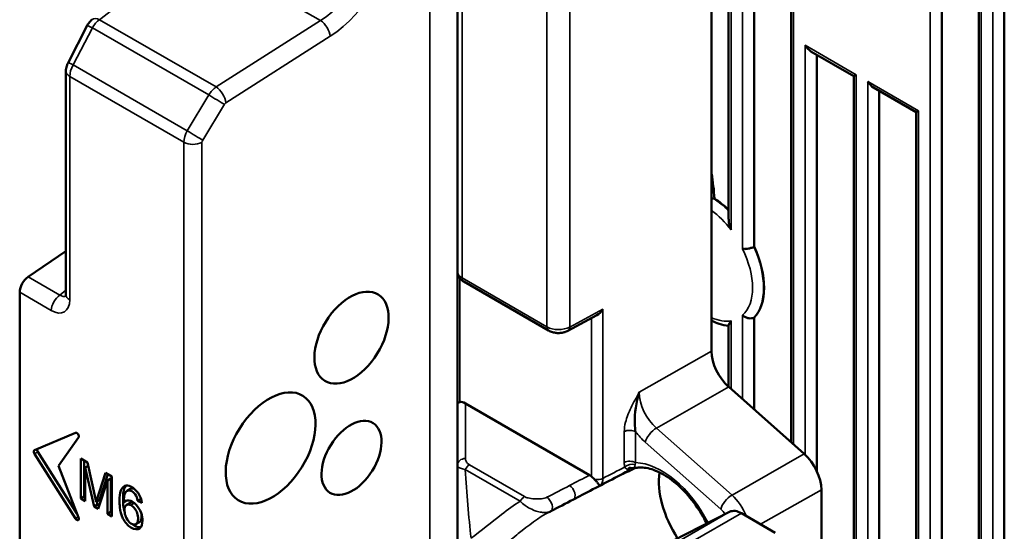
# Model space of a CAD drawing. Header units: millimetres. Extents: x 0 to 4638, y -120 to 1188.
# Tile 178 of 256: x 1324 to 1364, y 462 to 483. Entities that reach past the tile are written whole.
import ezdxf

# ---------------------------------------------------------------- set-up
doc = ezdxf.new("R2010")
doc.units = ezdxf.units.MM
doc.header["$LTSCALE"] = 2
doc.layers.add('Sichtbar (ISO)', color=7, linetype='Continuous', lineweight=50)
doc.layers.add('Sichtbar schmal (ISO)', color=7, linetype='Continuous', lineweight=35)

msp = doc.modelspace()

# ---------------------------------------------------------------- linework, layer by layer
at = {"layer": 'Sichtbar (ISO)'}
for p, q in [((1352.6795, 475.0811), (1352.6795, 498.4558)), ((1351.9816, 469.6787), (1351.9816, 497.8957)), ((1353.7199, 473.9436), (1353.7199, 497.4493)), ((1355.2251, 465.9677), (1355.2251, 496.9861)), ((1362.8618, 450.6426), (1362.8618, 492.1613)), ((1361.3567, 449.384), (1361.3567, 491.8494)), ((1363.9023, 451.4757), (1363.9023, 486.8486)), ((1341.6343, 472.9403), (1341.6343, 486.1562)), ((1325.7836, 481.4327), (1326.5687, 482.9475)), ((1357.7706, 480.8881), (1356.0298, 481.8932)), ((1356.2655, 464.8073), (1356.2655, 481.7571)), ((1325.6983, 471.9904), (1325.6983, 481.0931)), ((1357.8683, 480.9445), (1357.7706, 480.8881)), ((1357.7706, 459.5788), (1357.7706, 480.8881)), ((1360.3162, 479.4184), (1358.5754, 480.4235)), ((1358.8111, 458.5411), (1358.8111, 480.2874)), ((1360.4139, 479.4748), (1360.3162, 479.4184)), ((1360.3162, 448.3923), (1360.3162, 479.4184)), ((1324.1595, 472.7144), (1325.6983, 473.7583)), ((1341.6343, 467.5533), (1341.6343, 472.9403)), ((1341.8986, 472.5155), (1345.3507, 470.5224)), ((1323.8152, 430.1309), (1323.8152, 472.0818)), ((1347.3133, 471.1455), (1346.1385, 470.5129)), ((1353.7199, 467.3024), (1353.7199, 471.0534)), ((1352.6795, 468.225), (1352.6795, 470.7324)), ((1352.68, 468.2245), (1355.7577, 465.4954)), ((1341.6343, 465.0393), (1341.6343, 467.5533)), ((1347.0204, 464.6361), (1341.9677, 467.5533)), ((1324.4145, 465.6471), (1326.0861, 466.36)), ((1326.2099, 466.1707), (1325.3944, 465.0105)), ((1324.4145, 465.5054), (1326.0861, 462.8624)), ((1324.5559, 465.5871), (1326.1464, 463.0723)), ((1326.2099, 462.9087), (1325.3944, 465.0105)), ((1326.2992, 465.3112), (1326.2992, 463.6782)), ((1326.5806, 465.1488), (1326.2992, 465.3112)), ((1326.4406, 465.2296), (1326.4406, 463.7599)), ((1326.6093, 465.0167), (1326.4788, 464.9414)), ((1326.9271, 463.5509), (1326.5806, 465.1488)), ((1341.6343, 461.6014), (1341.6343, 465.0393)), ((1326.4788, 464.9414), (1326.8465, 463.3623)), ((1326.4788, 463.5745), (1326.4788, 464.9414)), ((1327.3118, 464.7266), (1326.9271, 463.5509)), ((1327.4083, 464.6709), (1327.0685, 463.6325)), ((1327.5635, 464.5813), (1327.3118, 464.7266)), ((1348.6312, 464.7972), (1348.6312, 464.9303)), ((1327.0148, 463.2651), (1327.3839, 464.4188)), ((1327.5253, 464.5005), (1327.3839, 464.4188)), ((1327.3839, 464.4188), (1327.3839, 463.052)), ((1327.5253, 464.5005), (1327.5253, 463.1336)), ((1327.5635, 462.9483), (1327.5635, 464.5813)), ((1328.1894, 463.994), (1328.3309, 464.0757)), ((1346.7133, 463.8278), (1346.7132, 463.8278)), ((1356.456, 458.7264), (1356.456, 464.0413)), ((1326.4406, 463.7599), (1326.2992, 463.6782)), ((1326.2992, 463.6782), (1326.4788, 463.5745)), ((1326.4406, 463.7599), (1326.4788, 463.7378)), ((1326.9879, 463.4439), (1326.8465, 463.3623)), ((1327.0685, 463.6325), (1326.9271, 463.5509)), ((1326.9588, 463.5691), (1326.9879, 463.4439)), ((1326.9879, 463.4439), (1327.0589, 463.4029)), ((1328.1647, 463.6008), (1328.0528, 463.5362)), ((1328.1661, 463.418), (1328.3075, 463.4996)), ((1328.7545, 463.6669), (1328.6157, 463.5868)), ((1328.6157, 463.5868), (1328.7882, 463.5035)), ((1326.8465, 463.3623), (1327.0148, 463.2651)), ((1327.5253, 463.1336), (1327.3839, 463.052)), ((1327.3839, 463.052), (1327.5635, 462.9483)), ((1327.5253, 463.1336), (1327.5635, 463.1116)), ((1352.7202, 463.139), (1347.9482, 460.708)), ((1354.5743, 462.2905), (1353.2048, 463.0811)), ((1328.5494, 462.6372), (1328.6908, 462.7188))]:
    msp.add_line(p, q, dxfattribs=at)
for centre, major_axis, ratio, start_param, end_param in [((1356.0298, 482.2781), (0.2357, -0.4082), 0.5773503, 4.712389, 5.4977871), ((1358.5754, 480.8084), (-0.2357, 0.4082), 0.5773503, 1.5707963, 2.3561945), ((1345.8534, 478.9454), (4.4318, -7.6762), 0.5773503, 0.863442, 0.9966336), ((1352.0754, 473.3344), (4.2791, 0.1446), 0.5993613, 1.5443489, 1.5539494), ((1351.9816, 473.5021), (1.5146, -2.6233), 0.5773503, 2.0243332, 2.3000318), ((1353.6547, 474.0642), (-0.0603, -0.1397), 0.8521041, 0.802775, 0.9791437), ((1351.9816, 473.5021), (1.5146, -2.6233), 0.5773503, 0.1614013, 1.4093951), ((1324.1923, 472.2996), (0.2667, 0.4619), 0.5773503, 0.8726646, 2.3561945), ((1326.2316, 471.9904), (-0.5333, 0), 0.5773503, 0, 0.0002313), ((1347.3306, 471.5333), (0.2417, 0.4047), 0.5671877, 3.9011102, 4.703363), ((1353.6547, 470.9912), (0.1328, 0.0743), 0.1801287, 0.9597196, 1.1360884), ((1352.925, 469.135), (0.6669, -1.1546), 0.5778902, 3.9272073, 5.2352695), ((1341.9677, 467.5533), (-0.3333, 0), 0.2391463, 5.4977871, 6.2831853), ((1341.9677, 467.2812), (-0.296, 0.296), 0.5176381, 5.1900473, 5.9754455), ((1326.1395, 466.2583), (-0.0575, 0.0996), 0.5773503, 3.403392, 6.2133721), ((1324.4678, 465.5455), (-0.0575, 0.0996), 0.5773503, 6.2133721, 7.9237948), ((1324.6093, 465.6271), (0.0575, -0.0996), 0.5773503, 3.6662931, 4.7822022), ((1355.5126, 464.5849), (0.6669, -1.1546), 0.5778902, 0.7856146, 2.0936769), ((1347.0204, 464.3633), (0.1671, -0.2894), 0.577282, 2.0354305, 2.3561589), ((1349.9228, 461.9711), (-1.5675, 2.715), 0.5773503, 6.1197456, 6.2084514), ((1348.1601, 465.332), (0.3331, -0.577), 0.5773483, 6.2580142, 6.6292476), ((1351.9816, 463.1598), (1.5167, -2.6269), 0.5773503, 3.7807977, 4.7991013), ((1345.2805, 463.4583), (0.1539, -0.2957), 0.5467339, 6.2635027, 6.2831853), ((1353.2048, 462.2646), (-0.5, 0.866), 0.5773503, 5.4977871, 6.2528915), ((1326.1395, 462.9024), (0.0575, -0.0996), 0.5773503, 4.7822022, 7.5921822)]:
    msp.add_ellipse(centre, major_axis=major_axis, ratio=ratio, start_param=start_param, end_param=end_param, dxfattribs=at)
for centre, major_axis in [((1337.3242, 470.2342), (1.0892, 1.7571)), ((1334.0311, 465.7396), (1.3176, 2.1255)), ((1337.3242, 465.3352), (0.8784, 1.417))]:
    msp.add_ellipse(centre, major_axis=major_axis, ratio=0.5971344, dxfattribs=at)
for points, knots in [([(1326.5687, 482.9475), (1326.6026, 483.0129), (1326.6462, 483.074), (1326.7187, 483.149), (1326.742, 483.1701), (1326.7666, 483.1894)], [0, 0, 0, 0, 0.033126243, 0.033126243, 0.047314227, 0.047314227, 0.047314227, 0.047314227]), ([(1325.6983, 481.0931), (1325.6983, 481.1649), (1325.7102, 481.2374), (1325.7451, 481.3498), (1325.7626, 481.3923), (1325.7836, 481.4327)], [0, 0, 0, 0, 0.032596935, 0.032596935, 0.053101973, 0.053101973, 0.053101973, 0.053101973]), ([(1352.6795, 475.0811), (1352.6795, 475.0191), (1352.6874, 474.9493), (1352.7207, 474.7886), (1352.7463, 474.7043), (1352.7761, 474.6233), (1352.7766, 474.622), (1352.7771, 474.6207)], [0.192559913, 0.192559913, 0.192559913, 0.192559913, 0.227646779, 0.227646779, 0.266875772, 0.266875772, 0.267521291, 0.267521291, 0.267521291, 0.267521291]), ([(1353.2485, 473.8513), (1353.249, 473.8512), (1353.2495, 473.8511), (1353.267, 473.848), (1353.2859, 473.846), (1353.3263, 473.8442), (1353.3479, 473.8443), (1353.4108, 473.8477), (1353.4538, 473.8532), (1353.5388, 473.8706), (1353.5799, 473.882), (1353.6474, 473.9061), (1353.6743, 473.9177), (1353.6985, 473.9301)], [-0.000338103, -0.000338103, -0.000338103, -0.000338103, 0, 0, 0.011380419, 0.011380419, 0.022695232, 0.022695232, 0.042813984, 0.042813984, 0.061952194, 0.061952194, 0.076251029, 0.076251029, 0.076251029, 0.076251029]), ([(1341.6343, 472.9403), (1341.6343, 472.9), (1341.64, 472.8597), (1341.6607, 472.7842), (1341.6756, 472.749), (1341.7113, 472.6856), (1341.732, 472.6574), (1341.7762, 472.6073), (1341.7997, 472.5855), (1341.8482, 472.5469), (1341.8732, 472.5302), (1341.8986, 472.5155)], [3.92699082, 3.92699082, 3.92699082, 3.92699082, 4.08407045, 4.08407045, 4.24115008, 4.24115008, 4.39822972, 4.39822972, 4.55530935, 4.55530935, 4.71238898, 4.71238898, 4.71238898, 4.71238898]), ([(1325.6887, 471.9144), (1325.6887, 471.9144), (1325.6893, 471.9156), (1325.6912, 471.9217), (1325.6929, 471.928), (1325.6965, 471.9498), (1325.6983, 471.9678), (1325.6983, 471.9904)], [0.041643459, 0.041643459, 0.041643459, 0.041643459, 0.051659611, 0.051659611, 0.065754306, 0.065754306, 0.084488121, 0.084488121, 0.084488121, 0.084488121]), ([(1353.6985, 471.0442), (1353.6743, 471.0332), (1353.6474, 471.0254), (1353.5799, 471.0153), (1353.5388, 471.0158), (1353.4538, 471.0293), (1353.4108, 471.0428), (1353.3479, 471.0725), (1353.3263, 471.0848), (1353.2859, 471.1125), (1353.267, 471.1278), (1353.2495, 471.1447), (1353.249, 471.1452), (1353.2485, 471.1457)], [0.085016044, 0.085016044, 0.085016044, 0.085016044, 0.099314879, 0.099314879, 0.118453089, 0.118453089, 0.138571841, 0.138571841, 0.149886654, 0.149886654, 0.161267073, 0.161267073, 0.161605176, 0.161605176, 0.161605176, 0.161605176]), ([(1351.9816, 470.9245), (1352.0852, 470.8739), (1352.1898, 470.8314), (1352.4228, 470.7569), (1352.5516, 470.7292), (1352.6795, 470.7166)], [4.78924484, 4.78924484, 4.78924484, 4.78924484, 4.93176238, 4.93176238, 5.10579953, 5.10579953, 5.10579953, 5.10579953]), ([(1352.7771, 470.9206), (1352.7766, 470.9199), (1352.7761, 470.9191), (1352.7463, 470.8731), (1352.7207, 470.8316), (1352.6874, 470.7675), (1352.6795, 470.7459), (1352.6795, 470.7324)], [-0.000645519, -0.000645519, -0.000645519, -0.000645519, 0, 0, 0.039228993, 0.039228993, 0.074315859, 0.074315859, 0.074315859, 0.074315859]), ([(1345.3507, 470.5224), (1345.4005, 470.4937), (1345.4519, 470.4726), (1345.5564, 470.4413), (1345.6097, 470.4312), (1345.7169, 470.4205), (1345.7709, 470.42), (1345.8783, 470.4285), (1345.9317, 470.4375), (1346.0367, 470.4663), (1346.0883, 470.486), (1346.1385, 470.5129)], [4.712389, 4.712389, 4.712389, 4.712389, 5.0195669, 5.0195669, 5.3267449, 5.3267449, 5.6339228, 5.6339228, 5.9411008, 5.9411008, 6.2482787, 6.2482787, 6.2482787, 6.2482787]), ([(1349.0408, 468.0074), (1348.9128, 467.6057), (1348.843, 467.164), (1348.8579, 466.7321), (1348.8619, 466.6188), (1348.8724, 466.506), (1348.8917, 466.4024)], [0, 0, 0, 0, 0.7920801, 0.7920801, 0.7920801, 1, 1, 1, 1]), ([(1348.5865, 464.8545), (1348.5935, 464.8676), (1348.6007, 464.8804), (1348.6156, 464.9057), (1348.6232, 464.918), (1348.6312, 464.9304)], [-0.021041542, -0.021041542, -0.021041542, -0.021041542, -0.01056653, -0.01056653, 0, 0, 0, 0]), ([(1348.6312, 464.9304), (1348.6588, 464.9274), (1348.6908, 464.9243), (1348.7508, 464.9187), (1348.7817, 464.9159), (1348.8022, 464.9141)], [0.000029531, 0.000029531, 0.000029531, 0.000029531, 0.019621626, 0.019621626, 0.045431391, 0.045431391, 0.045431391, 0.045431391]), ([(1348.8524, 464.9185), (1348.8413, 464.9157), (1348.8306, 464.914), (1348.8147, 464.9134), (1348.8084, 464.9136), (1348.8022, 464.9141)], [0.172298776, 0.172298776, 0.172298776, 0.172298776, 0.178830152, 0.178830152, 0.182984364, 0.182984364, 0.182984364, 0.182984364]), ([(1351.787, 462.6636), (1351.6924, 462.8524), (1351.5863, 463.0372), (1351.289, 463.4937), (1351.0838, 463.7535), (1350.651, 464.2058), (1350.4236, 464.3986), (1349.9748, 464.6988), (1349.7536, 464.8068), (1349.342, 464.9365), (1349.1529, 464.9572), (1348.942, 464.9367), (1348.8961, 464.9289), (1348.8524, 464.9182)], [6.9665114, 6.9665114, 6.9665114, 6.9665114, 7.1614248, 7.1614248, 7.4690982, 7.4690982, 7.774886, 7.774886, 8.0774151, 8.0774151, 8.3827403, 8.3827403, 8.4727583, 8.4727583, 8.4727583, 8.4727583]), ([(1328.7882, 463.5035), (1328.7702, 463.6386), (1328.6907, 463.8978), (1328.3598, 464.1975), (1328.0631, 464.2337), (1327.9014, 463.9951), (1327.8751, 463.6576), (1327.8853, 463.2834), (1327.978, 462.8538), (1328.3513, 462.4244), (1328.7448, 462.3909), (1328.837, 462.7385), (1328.7781, 463.1073), (1328.5845, 463.4292), (1328.2898, 463.6415), (1328.1386, 463.6125), (1328.0528, 463.5362)], [0, 0, 0, 0, 0.0637389, 0.1430362, 0.2056704, 0.272675, 0.3588786, 0.4154977, 0.4956792, 0.5789967, 0.6715231, 0.7501793, 0.8082882, 0.8702872, 0.920762, 1, 1, 1, 1]), ([(1347.2169, 464.4609), (1347.1974, 464.4812), (1347.1767, 464.5013), (1347.135, 464.5411), (1347.1143, 464.5605), (1347.0949, 464.5792)], [-0.025942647, -0.025942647, -0.025942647, -0.025942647, -0.013023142, -0.013023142, -0.000000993, -0.000000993, -0.000000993, -0.000000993]), ([(1347.4321, 464.2037), (1347.4294, 464.2057), (1347.4215, 464.2168), (1347.4077, 464.2354), (1347.3947, 464.253), (1347.376, 464.2779), (1347.3522, 464.3075), (1347.3297, 464.3355), (1347.3018, 464.3687), (1347.2701, 464.4039), (1347.2536, 464.4223), (1347.2356, 464.4416), (1347.2169, 464.4609)], [0, 0, 0, 0, 0.3020537, 0.3020537, 0.3020537, 0.5880052, 0.5880052, 0.5880052, 0.8584203, 0.8584203, 0.8584203, 1, 1, 1, 1]), ([(1328.1424, 464.2077), (1328.1145, 464.1733), (1328.0388, 464.0261), (1328.0165, 463.7392), (1328.0251, 463.4234), (1328.0584, 463.2314), (1328.083, 463.1462)], [0.23714805, 0.23714805, 0.23714805, 0.23714805, 0.27267495, 0.35887856, 0.41549767, 0.46089095, 0.46089095, 0.46089095, 0.46089095]), ([(1328.6157, 463.5868), (1328.6004, 463.6932), (1328.5445, 463.8525), (1328.3191, 464.0461), (1328.1404, 463.9949), (1328.0633, 463.7937), (1328.0468, 463.6368), (1328.0528, 463.5362)], [0, 0, 0, 0, 0.1971508, 0.367059, 0.5792559, 0.7686726, 1, 1, 1, 1]), ([(1328.3413, 463.4104), (1328.3273, 463.4176), (1328.2728, 463.4406), (1328.1733, 463.4399), (1328.0736, 463.3373), (1328.0747, 463.1193), (1328.1514, 462.8627), (1328.2719, 462.7123), (1328.3413, 462.6658)], [0, 0, 0, 0, 0.0458474, 0.1838259, 0.355507, 0.5859181, 0.7743866, 1, 1, 1, 1]), ([(1328.4828, 463.4921), (1328.4688, 463.4992), (1328.4142, 463.5222), (1328.3535, 463.5218), (1328.3147, 463.5037), (1328.3075, 463.4996)], [0, 0, 0, 0, 0.04584742, 0.18382589, 0.21684486, 0.21684486, 0.21684486, 0.21684486]), ([(1328.3413, 462.6658), (1328.4242, 462.6102), (1328.573, 462.6016), (1328.6437, 462.7941), (1328.6388, 463.0069), (1328.5494, 463.225), (1328.4367, 463.3525), (1328.3693, 463.3967), (1328.3413, 463.4104)], [0, 0, 0, 0, 0.2494302, 0.4209873, 0.6345478, 0.7893873, 0.9171423, 1, 1, 1, 1]), ([(1328.6908, 462.7188), (1328.6962, 462.722), (1328.7397, 462.7519), (1328.7797, 462.8608), (1328.7818, 462.9893), (1328.7712, 463.0561)], [0.22635955, 0.22635955, 0.22635955, 0.22635955, 0.24943018, 0.42098728, 0.58527677, 0.58527677, 0.58527677, 0.58527677]), ([(1328.4183, 462.6287), (1328.4395, 462.6116), (1328.552, 462.5309), (1328.6673, 462.5), (1328.7448, 462.5097)], [0.5645565, 0.5645565, 0.5645565, 0.5645565, 0.578996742, 0.639900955, 0.639900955, 0.639900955, 0.639900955])]:
    msp.add_open_spline(points, degree=3, knots=knots, dxfattribs=at)
for points, degree in [([(1352.0608, 475.9012), (1352.0342, 475.9006), (1352.0078, 475.8985), (1351.9816, 475.8947)], 3), ([(1348.4847, 464.7503), (1347.8943, 464.4429), (1347.3038, 464.1354), (1346.7133, 463.8278)], 3), ([(1348.6312, 464.7972), (1348.7531, 464.8604), (1348.8746, 464.9234)], 2), ([(1328.4605, 464.0894), (1328.4115, 464.1035), (1328.3671, 464.0966), (1328.3309, 464.0757)], 3), ([(1346.7132, 463.8278), (1346.5948, 463.7661), (1346.4763, 463.7045), (1346.3578, 463.6429)], 3), ([(1328.4917, 463.4875), (1328.4887, 463.4891), (1328.4858, 463.4906), (1328.4828, 463.4921)], 3), ([(1346.3578, 463.6429), (1346.0499, 463.4829), (1345.7421, 463.3228), (1345.4344, 463.1626)], 3), ([(1345.3706, 463.1302), (1345.3703, 463.13), (1345.37, 463.1298), (1345.3697, 463.1297)], 3), ([(1345.4234, 463.157), (1345.4059, 463.1483), (1345.3883, 463.1394), (1345.3706, 463.1301)], 3), ([(1345.4312, 463.161), (1345.4287, 463.1597), (1345.4261, 463.1583), (1345.4234, 463.157)], 3)]:
    msp.add_open_spline(points, degree=degree, dxfattribs=at)
at = {"layer": 'Sichtbar schmal (ISO)'}
for p, q in [((1340.513, 570.8908), (1340.513, 459.6818)), ((1352.7771, 498.3994), (1352.7771, 474.6207)), ((1353.2485, 473.8513), (1353.2485, 497.7307)), ((1355.3227, 496.9297), (1355.3227, 465.8811)), ((1360.8853, 448.9537), (1360.8853, 491.9746)), ((1362.9594, 492.2123), (1362.9594, 450.7214)), ((1363.4308, 451.1027), (1363.4308, 487.6651)), ((1330.8482, 486.1585), (1327.0632, 483.1848)), ((1336.0629, 483.1478), (1330.8482, 486.1585)), ((1341.8296, 485.8841), (1341.8296, 472.6681)), ((1345.2817, 470.675), (1345.2817, 483.891)), ((1346.2078, 483.8817), (1346.2078, 470.6657)), ((1327.0632, 483.1848), (1331.8111, 480.4436)), ((1331.8111, 480.4436), (1336.0629, 483.1478)), ((1326.7755, 482.8561), (1325.9904, 481.3413)), ((1331.5168, 480.1187), (1326.7755, 482.8561)), ((1336.4595, 482.5077), (1332.2077, 479.8036)), ((1355.7941, 465.4622), (1355.7941, 482.142)), ((1355.7941, 482.142), (1357.8683, 480.9445)), ((1325.9904, 481.3413), (1330.6349, 478.6598)), ((1330.4958, 478.1957), (1325.8545, 480.8754)), ((1325.8545, 480.8754), (1325.8545, 471.7727)), ((1357.8683, 480.9445), (1357.8683, 459.3468)), ((1358.3397, 458.7403), (1358.3397, 480.6723)), ((1358.3397, 480.6723), (1360.4139, 479.4748)), ((1330.6349, 478.6598), (1331.5168, 480.1187)), ((1332.1472, 479.7395), (1331.2653, 478.2806)), ((1360.4139, 479.4748), (1360.4139, 448.4933)), ((1330.4958, 450.0906), (1330.4958, 478.1957)), ((1331.2367, 478.1883), (1331.2367, 450.0823)), ((1324.1595, 472.7144), (1325.4474, 471.9708)), ((1341.732, 472.6592), (1341.732, 467.6097)), ((1341.8296, 472.6681), (1345.2817, 470.675)), ((1325.1031, 471.3383), (1323.8152, 472.0818)), ((1325.4474, 471.9708), (1325.6983, 472.168)), ((1346.2078, 470.6657), (1347.5579, 471.3926)), ((1347.0949, 464.5792), (1347.0949, 471.0279)), ((1347.5579, 471.3926), (1347.5579, 464.5011)), ((1353.2485, 467.7204), (1353.2485, 471.1457)), ((1352.7771, 470.9206), (1352.7771, 468.1384)), ((1351.9816, 469.6787), (1349.0408, 468.0074)), ((1349.7392, 466.5533), (1352.68, 468.2245)), ((1341.9677, 467.5533), (1341.9677, 465.3115)), ((1348.4287, 465.1481), (1348.4287, 466.4071)), ((1348.8917, 466.4024), (1348.8917, 465.1435)), ((1352.8168, 463.8242), (1349.7392, 466.5533)), ((1349.2777, 465.9791), (1352.3553, 463.25)), ((1324.5559, 465.5871), (1324.4145, 465.5054)), ((1355.7577, 465.4954), (1352.8168, 463.8242)), ((1342.1258, 465.0564), (1344.3726, 463.7592)), ((1344.198, 463.5677), (1341.9507, 464.8652)), ((1353.9795, 462.6339), (1356.456, 464.0413)), ((1328.3413, 463.4104), (1328.4828, 463.4921)), ((1350.6461, 461.9415), (1352.7202, 463.139)), ((1353.2048, 463.0811), (1351.1307, 461.8836)), ((1326.2019, 462.9292), (1326.0861, 462.8624))]:
    msp.add_line(p, q, dxfattribs=at)
for centre, major_axis, ratio, start_param, end_param in [((1335.8492, 485.7453), (-1.7718, -2.8251), 0.6002242, 0.8946147, 2.3781446), ((1336.2129, 485.5201), (2.0379, 3.2875), 0.5971344, 4.0329725, 5.5165024), ((1327.0961, 482.77), (-0.3295, 0.4194), 0.5683553, 5.4195778, 6.2831853), ((1327.1036, 482.6666), (0.3256, 0.5818), 0.5681933, 0.865039, 1.5631707), ((1336.0958, 482.7329), (0.2862, -0.45), 0.5044439, 0.7636853, 2.3314399), ((1327.0422, 482.7021), (-0.4735, 0.2454), 0.0320802, 5.32714, 6.2831853), ((1326.2316, 481.0931), (-0.5333, 0), 0.5773503, 0.0000161, 0.7853982), ((1326.2571, 481.1873), (-0.4735, 0.2454), 0.0320802, 5.32714, 6.2831853), ((1326.3185, 481.1519), (0.3256, 0.5818), 0.5681933, 1.5631707, 2.3485688), ((1331.8525, 479.9249), (0.3368, 0.5753), 0.5813683, 0.8762058, 1.5743375), ((1331.844, 480.0288), (0.2862, -0.45), 0.5044439, 0.7636853, 2.3314399), ((1331.7835, 479.9647), (0.4564, -0.2759), 0.014252, 4.0970529, 5.6431691), ((1332.2162, 479.6997), (-0.0703, -0.1134), 0.5971344, 4.0329725, 4.7311042), ((1330.9705, 478.466), (0.3368, 0.5753), 0.5813683, 1.5743375, 2.3597356), ((1330.9015, 478.5058), (0.4564, -0.2759), 0.014252, 4.0970529, 5.6431691), ((1331.3342, 478.2408), (-0.0703, -0.1134), 0.5971344, 4.7311042, 5.5165024), ((1330.8729, 478.4135), (0.5333, 0), 0.5773503, 3.9269908, 5.4628806), ((1351.9611, 473.4902), (1.5133, -2.6211), 0.5773503, 2.013872, 2.3095983), ((1351.7459, 473.366), (-1.3473, 2.3336), 0.5773503, 4.9259139, 5.3737632), ((1351.7459, 473.366), (1.3473, -2.3336), 0.5773503, 0.1231643, 1.4476321), ((1351.9611, 473.4902), (1.5133, -2.6211), 0.5773503, 0.1618506, 1.4089458), ((1342.301, 472.9403), (-0.6667, 0), 0.5773503, 0, 0.7853982), ((1342.0653, 472.8042), (-0.1667, -0.2887), 0.5773503, 5.4977871, 6.2831853), ((1325.4802, 471.556), (0.2667, 0.4619), 0.5773503, 0.8726646, 2.3561945), ((1325.4751, 472.4332), (0.2058, -0.5078), 0.5631428, 5.5806011, 6.3333557), ((1326.2316, 471.9904), (-0.5333, 0), 0.5773503, 0.0002313, 0.7853982), ((1325.0979, 472.2155), (0.5364, -0.9304), 0.5734154, 5.5019216, 7.0658797), ((1351.7459, 473.366), (1.3473, -2.3336), 0.5773503, 5.6218111, 6.0696604), ((1345.7531, 470.9472), (0.6667, 0), 0.5773503, 3.9269908, 5.4628806), ((1345.5174, 470.8111), (-0.1667, -0.2887), 0.5773503, 5.4977871, 6.2831853), ((1345.9804, 470.8064), (0.158, -0.2935), 0.5568493, 0, 0.8022527), ((1349.9978, 467.4715), (0.6705, -1.1525), 0.5925559, 3.9252799, 5.2333422), ((1348.656, 466.2664), (-0.3333, 0), 0.5773503, 3.9269908, 5.4628806), ((1349.6207, 467.2538), (-0.9337, 1.6164), 0.5778902, 1.7717489, 2.0936769), ((1349.6548, 466.1969), (-0.3539, -0.399), 0.4082483, 4.0625764, 5.5984661), ((1341.9677, 465.0393), (-0.3333, 0), 0.8164966, 4.712389, 6.2831853), ((1342.1258, 464.7842), (0.1667, 0.2887), 0.5773503, 0.7853982, 1.623199), ((1348.656, 465.0074), (-0.3333, 0), 0.5773503, 3.9269908, 5.4628806), ((1352.6469, 468.0152), (4.1233, 3.182), 0.2796856, 2.929016, 3.0391382), ((1348.6816, 464.8271), (-0.318, -0.1001), 0.7131852, 3.8747403, 5.263619), ((1349.11, 465.2548), (-0.2093, -0.3141), 0.3852342, 5.3141369, 5.634542), ((1349.9546, 461.9895), (-1.7277, 2.9924), 0.5773503, 4.6151009, 5.9478276), ((1342.301, 464.421), (0.3479, -4.815), 0.0660611, 4.6152344, 5.2182967), ((1034.5741, 664.0663), (465.768, 0), 0.5773503, 5.4453414, 5.4477022), ((2423.449, -226.7017), (1610.1357, 0), 0.5773503, 2.3037125, 2.3044845), ((1346.2041, 463.9386), (0.1537, -0.2958), 0.5462656, 0, 2.3810961), ((1347.3306, 464.6419), (-0.3333, 0), 0.5773503, 1.2229104, 2.3212879), ((1352.7325, 463.4677), (-0.3539, -0.399), 0.4082483, 4.0625764, 5.5984661), ((1352.5854, 462.9214), (0.6635, -1.1565), 0.5632167, 1.3018356, 2.0954253), ((1344.3726, 463.4871), (0.1667, 0.2887), 0.5773503, 0.7853982, 1.623199), ((1345.2805, 463.4583), (0.1539, -0.2957), 0.5467339, 0, 2.3807488), ((1352.2083, 462.7037), (-0.4002, 0.6927), 0.5778902, 4.8777809, 5.2352695)]:
    msp.add_ellipse(centre, major_axis=major_axis, ratio=ratio, start_param=start_param, end_param=end_param, dxfattribs=at)
for points, knots in [([(1348.4287, 466.4071), (1348.4287, 466.5266), (1348.448, 466.6576), (1348.4809, 466.7888), (1348.5301, 466.9854), (1348.6109, 467.1881), (1348.7048, 467.384), (1348.806, 467.595), (1348.923, 467.8026), (1349.0408, 468.0074)], [0, 0, 0, 0, 0.2430688, 0.2430688, 0.2430688, 0.6073603, 0.6073603, 0.6073603, 1, 1, 1, 1]), ([(1341.9507, 464.8652), (1341.877, 464.8785), (1341.8125, 464.8964), (1341.7631, 464.9164), (1341.7363, 464.9272), (1341.7134, 464.9389), (1341.6949, 464.9512), (1341.6699, 464.9678), (1341.6527, 464.9856), (1341.6432, 465.004), (1341.6373, 465.0155), (1341.6343, 465.0273), (1341.6343, 465.0393)], [0, 0, 0, 0, 0.36430624, 0.36430624, 0.36430624, 0.56217438, 0.56217438, 0.56217438, 0.83116172, 0.83116172, 0.83116172, 1, 1, 1, 1]), ([(1341.9677, 465.3115), (1341.9677, 465.2953), (1341.9691, 465.279), (1341.972, 465.263), (1341.98, 465.219), (1341.9991, 465.175), (1342.0318, 465.135), (1342.0553, 465.1062), (1342.0869, 465.0789), (1342.1258, 465.0564)], [0, 0, 0, 0, 0.174432, 0.174432, 0.174432, 0.6543995, 0.6543995, 0.6543995, 1, 1, 1, 1]), ([(1348.5865, 464.8545), (1348.5714, 464.8581), (1348.5561, 464.864), (1348.5409, 464.8728), (1348.5334, 464.8771), (1348.5259, 464.8821), (1348.5185, 464.8879), (1348.4961, 464.9056), (1348.4736, 464.931), (1348.4543, 464.9678)], [0, 0, 0, 0, 0.3357762, 0.3357762, 0.3357762, 0.4998133, 0.4998133, 0.4998133, 1, 1, 1, 1]), ([(1347.5579, 464.5011), (1347.5575, 464.44), (1347.5481, 464.3834), (1347.5306, 464.336), (1347.513, 464.2885), (1347.4868, 464.249), (1347.4541, 464.2206), (1347.4471, 464.2145), (1347.4397, 464.2089), (1347.4321, 464.2037)], [0, 0, 0, 0, 0.4519751, 0.4519751, 0.4519751, 0.903968, 0.903968, 0.903968, 1, 1, 1, 1]), ([(1342.1914, 462.0675), (1342.6014, 462.3568), (1343.019, 462.7084), (1343.4351, 463.0321), (1343.6859, 463.2272), (1343.9395, 463.4125), (1344.1979, 463.5675)], [0, 0, 0, 0, 0.62392137, 0.62392137, 0.62392137, 0.99996885, 0.99996885, 0.99996885, 0.99996885]), ([(1345.4234, 463.157), (1345.3829, 463.1369), (1345.335, 463.1234), (1345.2833, 463.1164), (1345.2332, 463.1096), (1345.179, 463.1088), (1345.1229, 463.1133), (1345.117, 463.1137), (1345.1112, 463.1142), (1345.1054, 463.1148), (1345.0365, 463.1215), (1344.9644, 463.1358), (1344.8924, 463.1565), (1344.8614, 463.1655), (1344.8302, 463.1756), (1344.7991, 463.1867), (1344.7757, 463.1951), (1344.7522, 463.2041), (1344.7289, 463.2134), (1344.641, 463.2489), (1344.5533, 463.2927), (1344.4726, 463.3429), (1344.4443, 463.3605), (1344.4165, 463.379), (1344.3901, 463.3979), (1344.3161, 463.451), (1344.25, 463.5089), (1344.1979, 463.5675)], [0.00848384, 0.00848384, 0.00848384, 0.00848384, 0.13958256, 0.13958256, 0.13958256, 0.26677171, 0.26677171, 0.26677171, 0.27994837, 0.27994837, 0.27994837, 0.43527469, 0.43527469, 0.43527469, 0.50213396, 0.50213396, 0.50213396, 0.55270915, 0.55270915, 0.55270915, 0.74392848, 0.74392848, 0.74392848, 0.81100895, 0.81100895, 0.81100895, 0.99939558, 0.99939558, 0.99939558, 0.99939558]), ([(1344.3726, 463.7592), (1344.4127, 463.7361), (1344.4614, 463.7173), (1344.513, 463.7035), (1344.5924, 463.6822), (1344.6801, 463.6715), (1344.7667, 463.666), (1344.7843, 463.6649), (1344.802, 463.6641), (1344.8197, 463.6634), (1344.896, 463.6607), (1344.9736, 463.663), (1345.0486, 463.6713), (1345.0529, 463.6717), (1345.0571, 463.6722), (1345.0613, 463.6727), (1345.1006, 463.6775), (1345.1393, 463.6841), (1345.1761, 463.6932), (1345.2138, 463.7025), (1345.2502, 463.7147), (1345.2805, 463.7305)], [0, 0, 0, 0, 0.1755574, 0.1755574, 0.1755574, 0.4455605, 0.4455605, 0.4455605, 0.5004563, 0.5004563, 0.5004563, 0.7368236, 0.7368236, 0.7368236, 0.750116, 0.750116, 0.750116, 0.8735722, 0.8735722, 0.8735722, 1, 1, 1, 1]), ([(1345.3697, 463.1297), (1344.9425, 462.9068), (1344.5237, 462.581), (1344.116, 462.2541), (1344.0967, 462.2387), (1344.0775, 462.2232), (1344.0582, 462.2078), (1343.6121, 461.8494), (1343.1753, 461.4926), (1342.7402, 461.1906)], [0.02188702, 0.02188702, 0.02188702, 0.02188702, 0.47843952, 0.47843952, 0.47843952, 0.5, 0.5, 0.5, 1, 1, 1, 1])]:
    msp.add_open_spline(points, degree=3, knots=knots, dxfattribs=at)
for points in [[(1348.8701, 465.0532), (1348.8595, 464.9639), (1348.832, 464.9367), (1348.8022, 464.9141)], [(1347.5579, 464.5011), (1347.8567, 464.6567), (1348.1555, 464.8123), (1348.4543, 464.9678)], [(1347.4321, 464.2037), (1347.1929, 464.0782), (1346.9533, 463.9529), (1346.7133, 463.8278)]]:
    msp.add_open_spline(points, degree=3, dxfattribs=at)

doc.saveas('drawing.dxf')
